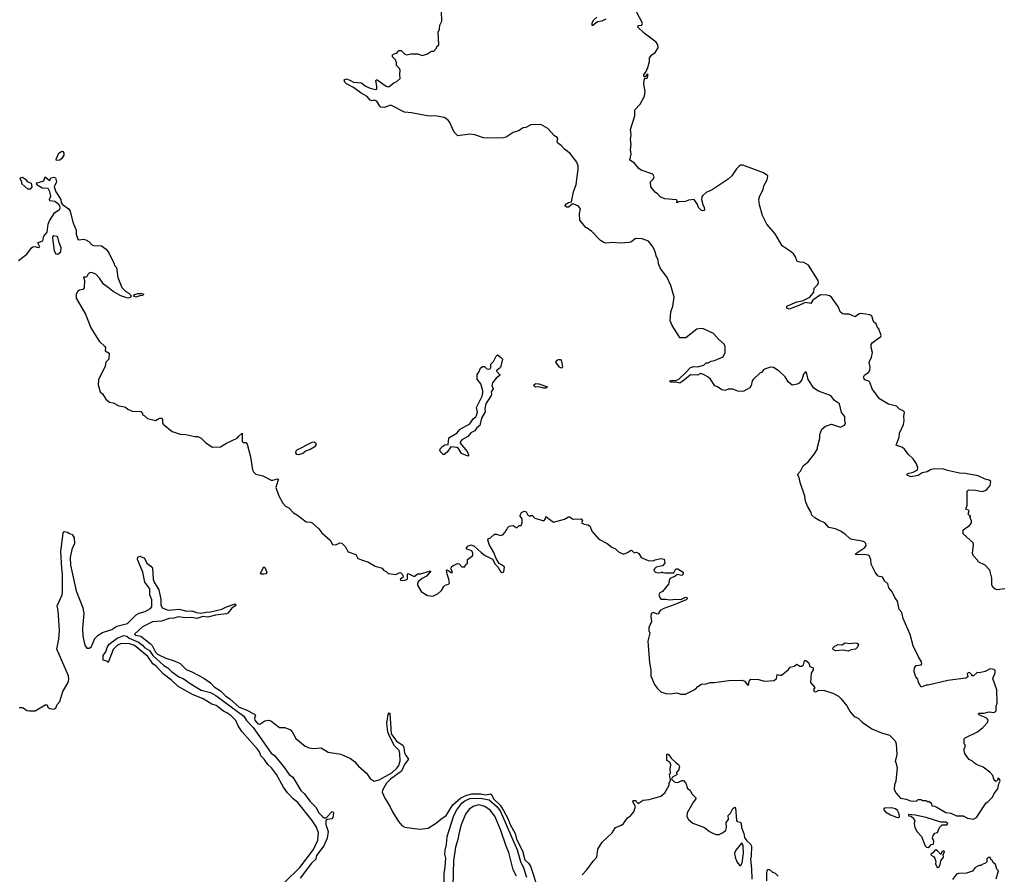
# Model space of a CAD drawing. Extents: x 2239781 to 2394849, y 665654 to 770575.
# Tile 88 of 147: x 2344998 to 2354989, y 674850 to 683520. Entities that reach past the tile are written whole.
import ezdxf

# ---------------------------------------------------------------- set-up
doc = ezdxf.new("R2010")
doc.units = 0

msp = doc.modelspace()

# ---------------------------------------------------------------- linework, layer by layer
at = {"layer": '0CON10XD'}
for points in [[(2354111.7, 676828.3), (2354090, 676855), (2354072.5, 676905), (2354077.5, 676945), (2354095, 676967.5), (2354145.8, 676974.2), (2354153.3, 676985), (2354148.8, 677005), (2354116.7, 677055), (2354065, 677167.5), (2354035, 677282.5), (2353961.2, 677445), (2353948, 677505), (2353922.5, 677535), (2353905, 677622.5), (2353877.3, 677657.3), (2353852, 677715), (2353816.7, 677755), (2353807.3, 677797.3), (2353775, 677822.5), (2353752.5, 677865), (2353735, 677872.5), (2353725, 677867.5), (2353707, 677877), (2353680, 677915), (2353636.7, 677995), (2353633.8, 678045), (2353616.7, 678085), (2353575, 678095.5), (2353495, 678090), (2353477.5, 678095), (2353483.3, 678105), (2353572, 678165), (2353586.2, 678185), (2353583.3, 678205), (2353565, 678223.3), (2353545, 678231.2), (2353445, 678248), (2353423.3, 678255), (2353375, 678301.2), (2353325, 678332.5), (2353275, 678356.2), (2353209.3, 678369.3), (2353166.1, 678416.1), (2353116.4, 678436.4), (2353066.4, 678466.4), (2353035, 678493.3), (2353025.9, 678525.9), (2352990, 678585), (2352971.2, 678635), (2352963.3, 678685), (2352916.7, 678825), (2352906.4, 678876.4), (2352888.8, 678905), (2352920.7, 678939.3), (2352947.5, 678995), (2352997.5, 679035), (2353062.5, 679115), (2353092.5, 679165), (2353092.5, 679185), (2353116.4, 679273.6), (2353118.3, 679311.7), (2353137.5, 679365), (2353173.9, 679396.1), (2353235, 679416.7), (2353325, 679387.5), (2353367.5, 679405), (2353376.7, 679425), (2353370, 679455), (2353370.8, 679495), (2353335.6, 679535.6), (2353315, 679622.5), (2353265.8, 679655.8), (2353235.9, 679695.9), (2353215, 679710), (2353102.3, 679752.3), (2353055, 679783.3), (2352999.3, 679869.3), (2352986.4, 679926.4), (2352975, 679950), (2352950, 679925), (2352932.5, 679865), (2352906.4, 679833.6), (2352887, 679823), (2352835, 679812.5), (2352797, 679847), (2352765, 679897.5), (2352705, 679953.3), (2352645, 679992.5), (2352613.6, 679996.4), (2352549.3, 679970.7), (2352525, 679942.5), (2352507, 679933), (2352440.5, 679869.5), (2352431.2, 679855), (2352421.7, 679808.3), (2352405.8, 679784.2), (2352345, 679750), (2352325, 679746.7), (2352285, 679753.3), (2352233, 679773), (2352185, 679772.5), (2352155, 679760), (2352123.6, 679763.6), (2352080, 679795), (2352050, 679805), (2352006.7, 679875), (2351985, 679893.3), (2351935, 679920), (2351905, 679930), (2351875, 679912.5), (2351803.5, 679916.5), (2351744.6, 679865.4), (2351695, 679833.3), (2351655, 679844.3), (2351605, 679842.5), (2351592.5, 679855), (2351625, 679863.8), (2351655, 679861.2), (2351685, 679874.2), (2351755, 679937.5), (2351805, 679993.3), (2351839.1, 680000.9), (2351875, 679997.3), (2351940, 680015), (2351965, 680040), (2351985, 680040), (2352015, 680057.5), (2352047, 680063), (2352135, 680100), (2352155.6, 680145), (2352157.5, 680205), (2352145, 680228), (2352088.9, 680278.9), (2352037.4, 680337.4), (2351935, 680383.3), (2351905, 680386.2), (2351869.3, 680380.7), (2351757, 680293), (2351691.7, 680291.7), (2351690, 680305), (2351617.3, 680417.3), (2351598, 680465), (2351606, 680555), (2351625.6, 680615), (2351637.5, 680705), (2351603.3, 680825), (2351567.5, 680905), (2351501.4, 680995), (2351480, 681045), (2351477.1, 681085), (2351460.8, 681115), (2351446.8, 681166.8), (2351425, 681212.5), (2351377.5, 681275), (2351315, 681296.7), (2351245, 681300), (2351205, 681266.2), (2351181.7, 681258.3), (2351095, 681252), (2351015, 681258.8), (2350945, 681253.8), (2350925, 681260), (2350890.7, 681280.7), (2350803, 681373), (2350756.1, 681406.1), (2350740.7, 681410.7), (2350680, 681485), (2350677.5, 681555), (2350687, 681603), (2350669.3, 681629.3), (2350615, 681651.2), (2350605, 681650), (2350565, 681618.9), (2350545, 681617.8), (2350534.6, 681624.6), (2350533.9, 681636.1), (2350545, 681653.1), (2350565, 681665.7), (2350596, 681674), (2350616.7, 681775), (2350645, 681850), (2350663.8, 682005), (2350663.3, 682035), (2350650, 682075), (2350583.3, 682163.3), (2350527, 682207), (2350493, 682243), (2350457, 682267), (2350452.5, 682285), (2350457.5, 682315), (2350452.5, 682325), (2350423.6, 682343.6), (2350356.4, 682416.4), (2350287, 682457), (2350185, 682452.5), (2350135, 682427.5), (2350105, 682422.5), (2350057.7, 682392.3), (2350005, 682376.2), (2349935, 682330), (2349908.3, 682321.7), (2349747, 682317), (2349705, 682323.3), (2349615, 682352.5), (2349565, 682357.5), (2349445, 682342.5), (2349405, 682380), (2349357.5, 682485), (2349343, 682503), (2349305, 682527.5), (2349235, 682541.2), (2349133.9, 682543.9), (2348973, 682577), (2348900.7, 682580.7), (2348765, 682652.5), (2348695, 682630), (2348663.6, 682633.6), (2348653, 682643), (2348620, 682695), (2348595, 682703.3), (2348575, 682696.7), (2348555, 682703.3), (2348525, 682740), (2348463.9, 682773.9), (2348385, 682831.2), (2348315, 682868.1), (2348297.5, 682885), (2348291.2, 682908.8), (2348315, 682919.2), (2348348.5, 682908.5), (2348385, 682886.7), (2348465, 682880), (2348506.4, 682846.4), (2348555, 682824), (2348607, 682813), (2348620, 682815), (2348622.5, 682845), (2348610, 682905), (2348615, 682910), (2348625, 682910), (2348715, 682846.2), (2348735, 682840), (2348745, 682843.3), (2348795, 682880), (2348826.1, 682893.9), (2348860, 682925), (2348853.3, 682965), (2348857, 683007), (2348850, 683025), (2348820, 683055), (2348820, 683085), (2348811.7, 683111.7), (2348780, 683145), (2348780, 683165), (2348803, 683177), (2348825, 683180), (2348845, 683207.5), (2348867, 683207), (2348903.6, 683173.6), (2348925, 683162.5), (2348965, 683172.5), (2349035, 683172.5), (2349085, 683157.5), (2349135, 683172.5), (2349175, 683200), (2349198.3, 683201.7), (2349228.3, 683231.7), (2349231.7, 683248.3), (2349250, 683265), (2349242.5, 683395), (2349257, 683423), (2349260, 683465), (2349280, 683505), (2349277.5, 683605)], [(2350945, 683526.7), (2350905, 683503.8), (2350862, 683498), (2350815, 683460), (2350805, 683460), (2350805, 683487.5), (2350822.7, 683517.3), (2350854.2, 683545.8)], [(2354995, 677747.5), (2354915, 677737.5), (2354895, 677742.5), (2354875, 677760), (2354862.5, 677785), (2354862.5, 677855), (2354842.5, 677935), (2354795, 677987.5), (2354725, 678020), (2354720, 678035), (2354675, 678080), (2354667.5, 678105), (2354677.5, 678195), (2354671.7, 678211.7), (2354570, 678305), (2354570, 678345), (2354635, 678390), (2354656.7, 678415), (2354656.7, 678435), (2354640, 678475), (2354650, 678485), (2354635, 678490), (2354623.6, 678503.6), (2354631.7, 678541.7), (2354600, 678555), (2354612.5, 678595), (2354611.7, 678738.3), (2354625, 678750), (2354695, 678747.5), (2354765, 678733.3), (2354793.3, 678743.3), (2354811.2, 678755), (2354845, 678796.2), (2354853.3, 678835), (2354835, 678848.8), (2354795, 678857.5), (2354725, 678892.5), (2354595, 678917.1), (2354535, 678918.6), (2354412.3, 678947.7), (2354375, 678958.9), (2354285, 678963.1), (2354245, 678957.5), (2354206.9, 678933.1), (2354155, 678922), (2354115, 678896), (2354045, 678884), (2354007, 678897), (2354002.5, 678905), (2354007.5, 678915), (2354065, 678931.2), (2354107.5, 678955), (2354111.2, 678975), (2354099.2, 679015), (2354064.4, 679065), (2354012.4, 679112.4), (2353975, 679164.4), (2353955, 679179.4), (2353892.5, 679205), (2353921.4, 679285), (2353925.8, 679325), (2353965.4, 679415), (2353971.1, 679455), (2353968.6, 679495), (2353977, 679537), (2353963.1, 679553.1), (2353925, 679568.9), (2353895, 679599.6), (2353815, 679618.9), (2353723, 679673), (2353646.9, 679776.9), (2353624.4, 679844.4), (2353615, 679854), (2353575, 679865.8), (2353565.5, 679875.5), (2353561.1, 679895), (2353571.4, 679915), (2353615, 679942.9), (2353625, 679968.8), (2353626.7, 679996.7), (2353618.5, 680045), (2353640, 680095), (2353650, 680145), (2353637.1, 680195), (2353638.8, 680225), (2353649.5, 680240.5), (2353735.3, 680304.7), (2353740, 680315), (2353715, 680383.3), (2353697.5, 680405), (2353690, 680435), (2353665, 680453.3), (2353657.3, 680467.3), (2353643.8, 680515), (2353625.5, 680525.5), (2353535, 680540.5), (2353516.2, 680535), (2353475, 680506.2), (2353415.9, 680534.1), (2353365, 680531.2), (2353346.1, 680536.1), (2353323.3, 680555), (2353306.2, 680605), (2353235.8, 680705), (2353215, 680718.6), (2353186.7, 680726.7), (2353125, 680729.2), (2353045, 680675.6), (2353025, 680641.4), (2352970.4, 680649.6), (2352887.5, 680615), (2352805, 680584.6), (2352782, 680595), (2352782.9, 680615), (2352885, 680658.5), (2352941.2, 680668.8), (2353015, 680706.7), (2353056.2, 680755), (2353058.8, 680795), (2353096.9, 680833.1), (2353102.9, 680855), (2353100, 680875), (2353000.5, 681030.5), (2352955, 681058.1), (2352915, 681059.2), (2352887.5, 681067.5), (2352870, 681115), (2352848.1, 681145), (2352815, 681173.6), (2352734.6, 681224.6), (2352665, 681348), (2352578.6, 681445), (2352533.6, 681533.6), (2352505, 681642.5), (2352497.3, 681695), (2352506.9, 681733.1), (2352541.7, 681798.3), (2352548.8, 681835), (2352583.9, 681896.1), (2352590, 681935), (2352545, 681966.2), (2352337, 682043), (2352315, 682043.3), (2352297.5, 682035), (2352271.7, 682008.3), (2352222.5, 681935), (2352188.3, 681901.7), (2352025, 681793.8), (2351965, 681766.7), (2351927.5, 681735), (2351918.3, 681721.7), (2351916.7, 681695), (2351928.8, 681645), (2351944.3, 681615), (2351945.7, 681594.3), (2351935, 681580), (2351915, 681586.2), (2351886.7, 681615), (2351876.7, 681645), (2351840, 681695), (2351785, 681690), (2351755, 681675.7), (2351687.5, 681672.5), (2351665, 681662.5), (2351670, 681685), (2351661.7, 681691.7), (2351545, 681703.3), (2351495, 681722.5), (2351470, 681755), (2351445, 681770), (2351402.5, 681825), (2351400, 681875), (2351430, 681905), (2351436.7, 681925), (2351423.6, 681953.6), (2351302.5, 681995), (2351280.5, 682010.5), (2351235, 682063.8), (2351187.5, 682095), (2351203.8, 682155), (2351196.7, 682205), (2351202.5, 682255), (2351196.2, 682305), (2351203.8, 682355), (2351196.2, 682405), (2351238, 682545), (2351238.8, 682605), (2351294.2, 682665), (2351336, 682745), (2351343.8, 682795), (2351330.5, 682865), (2351333.1, 682906.9), (2351341.7, 682928.3), (2351353.8, 682923.8), (2351365, 682927.5), (2351376.2, 682965), (2351363.3, 682966.7), (2351345, 682940), (2351335, 682940), (2351332, 682965), (2351352, 682988), (2351372, 683035), (2351387, 683097), (2351387.5, 683135), (2351412.5, 683165), (2351445, 683186.7), (2351475.8, 683235), (2351472.5, 683265), (2351455, 683293.8), (2351335, 683383.3), (2351270, 683445), (2351275, 683460), (2351310, 683465), (2351317.5, 683485), (2351255, 683600)], [(2345372.5, 682092.5), (2345367.5, 682105), (2345394.5, 682165.5), (2345426.4, 682186.4), (2345435, 682182.5), (2345443.8, 682165), (2345446, 682145), (2345426.7, 682113.3), (2345405, 682093.8), (2345372.5, 682092.5)], [(2344984.3, 681075.7), (2345069.7, 681140.3), (2345117.5, 681205), (2345132.5, 681215), (2345155, 681218.8), (2345185, 681210), (2345202.5, 681215), (2345182.5, 681255), (2345185, 681260), (2345233.6, 681276.4), (2345243.3, 681325), (2345276.7, 681365), (2345287.5, 681445), (2345301.1, 681478.9), (2345355.3, 681564.7), (2345400.8, 681595), (2345412, 681615), (2345394.2, 681644.2), (2345355, 681676.7), (2345301.7, 681681.7), (2345300, 681695), (2345312.5, 681735), (2345302.5, 681775), (2345286.4, 681806.4), (2345225, 681812.5), (2345172.5, 681845), (2345167.5, 681855), (2345175, 681866.7), (2345243, 681887), (2345255, 681927.5), (2345295, 681892.5), (2345305, 681890), (2345315, 681917.5)], [(2345105, 681800), (2345081.7, 681801.7), (2345020, 681855), (2345020, 681875), (2345002.5, 681905), (2345007.5, 681915), (2345025, 681922.5), (2345055, 681902.5), (2345075, 681880), (2345113, 681863), (2345120, 681825), (2345105, 681800)], [(2345315, 681917.5), (2345343.9, 681923.9), (2345360, 681915), (2345370, 681875), (2345346.7, 681825), (2345363.3, 681775), (2345415.7, 681695.7), (2345418.8, 681665), (2345429.7, 681649.7), (2345492.7, 681602.7), (2345508.9, 681578.9), (2345535.8, 681465), (2345572, 681385), (2345568.9, 681345), (2345586.2, 681295), (2345597.7, 681287.7), (2345645, 681293.1), (2345667.6, 681287.6), (2345700.3, 681270.3), (2345725, 681240), (2345745, 681230), (2345827.5, 681225), (2345875, 681192.5), (2345902.5, 681155), (2345957.5, 681045), (2345960, 681025), (2345980, 681005), (2345993.6, 680903.6), (2346032.5, 680805), (2346075, 680763.3), (2346106.4, 680746.4), (2346132.5, 680715), (2346119.7, 680700.3), (2346096.1, 680696.1), (2346025, 680718.8), (2345945, 680762.5), (2345896.7, 680805), (2345848.3, 680838.3), (2345808.8, 680898.8), (2345768.8, 680938.8), (2345726.4, 680956.4), (2345705, 680952.5), (2345687.5, 680935), (2345675, 680907.5), (2345643.3, 680906.7), (2345654.1, 680874.1), (2345651.7, 680798.3), (2345638.3, 680781.7), (2345605, 680777.5), (2345586.7, 680765), (2345570, 680735), (2345571.2, 680695), (2345665, 680532.5), (2345718.8, 680395), (2345805, 680257.5), (2345862.5, 680205), (2345867.5, 680195), (2345865, 680160), (2345907, 680137), (2345901.2, 680075), (2345872, 680045), (2345863.3, 680005), (2345796.2, 679865), (2345793.3, 679815), (2345812.5, 679745), (2345836.1, 679726.1), (2345870.5, 679670.5), (2345909.3, 679639.3), (2345945, 679632.5), (2346003.6, 679603.6), (2346045, 679596.7), (2346070.7, 679590.7), (2346095, 679570), (2346138.3, 679548.3), (2346225.9, 679545.9), (2346242.5, 679525), (2346245, 679510), (2346260, 679505), (2346295, 679473.3), (2346375, 679453.3), (2346415, 679476.7), (2346435, 679477.5), (2346446.7, 679465), (2346446.2, 679435), (2346455, 679417.5), (2346543.9, 679343.9), (2346625, 679316.7), (2346685, 679313.3), (2346775, 679293.3), (2346805, 679292.5), (2346840, 679275), (2346887, 679227), (2346955, 679183.3), (2347035, 679187.5), (2347095, 679222.5), (2347205, 679273.3), (2347220, 679295), (2347256.7, 679326.7), (2347255, 679240), (2347265, 679232.5), (2347291.7, 679231.7), (2347306.7, 679215), (2347340, 679085), (2347360, 678955), (2347371.7, 678931.7), (2347395, 678910), (2347465, 678893.3), (2347548.3, 678848.3), (2347565, 678847.5), (2347615, 678862.5), (2347622.5, 678855), (2347618.3, 678841.7), (2347597.5, 678775), (2347623.8, 678695), (2347666.2, 678615), (2347695.9, 678585.9), (2347727, 678567), (2347775, 678517.5), (2347817.5, 678495), (2347905, 678426.7), (2347953, 678423), (2347965, 678416.7), (2348034, 678355), (2348063.4, 678313.4), (2348149.3, 678239.3), (2348172.5, 678195), (2348205.7, 678194.3), (2348245, 678213.8), (2348265, 678210), (2348300, 678175), (2348332.3, 678122.3), (2348407.5, 678095), (2348430, 678055), (2348485, 678032.5), (2348531.7, 678021.7), (2348605, 677977.5), (2348677, 677957), (2348690, 677935), (2348715, 677922.5), (2348735, 677902.5), (2348815, 677892.5), (2348855, 677912.5), (2348865, 677907.5), (2348880, 677895), (2348890, 677875), (2348885, 677860), (2348860, 677845), (2348865, 677830), (2348905, 677832.5), (2348925, 677840), (2348931.7, 677848.3), (2348932.5, 677895), (2348938.3, 677901.7), (2348995, 677873.3), (2349006.4, 677873.6), (2349035, 677900), (2349065, 677897.5), (2349155, 677926.7), (2349170, 677925), (2349125.6, 677874.4), (2349080, 677850), (2349045, 677821.2), (2349034, 677805), (2349034.2, 677784.2), (2349070.3, 677720.3), (2349135, 677677.5), (2349189.3, 677670.7), (2349245, 677697.5), (2349279.3, 677730.7), (2349300.7, 677769.3), (2349315, 677782.5), (2349350, 677795), (2349357.5, 677805), (2349353.8, 677845), (2349336.2, 677895), (2349330, 677935), (2349335, 677937.5), (2349375, 677912.5), (2349388.3, 677911.7), (2349376.4, 677946.4), (2349379.5, 677970.5), (2349395, 677984), (2349445, 678002.5), (2349458.3, 677998.3), (2349485, 677970), (2349515, 677970), (2349521.7, 677988.3), (2349540, 678005), (2349542.5, 678045), (2349597, 678083), (2349596.4, 678106.4), (2349585, 678132.5), (2349535, 678147.5), (2349527.5, 678155), (2349545, 678180), (2349575, 678193.3), (2349605, 678182.5), (2349680, 678115), (2349722.5, 678085), (2349796.4, 678046.4), (2349823.3, 677995), (2349848.8, 677968.8), (2349875, 677922.5), (2349895, 677912.5), (2349911.7, 677918.3), (2349916, 677965), (2349895, 677985.8), (2349863.6, 678003.6), (2349833.8, 678053.8), (2349810, 678115), (2349761.2, 678195), (2349746.7, 678245), (2349750, 678255), (2349775, 678262.5), (2349815, 678300), (2349835, 678300), (2349875, 678287.5), (2349900, 678295), (2349925, 678320), (2349930, 678335), (2349945, 678350), (2349947.5, 678365), (2349965, 678382.5), (2350005, 678387.5), (2350035, 678370), (2350045, 678370), (2350065, 678390), (2350085, 678390), (2350097.5, 678415), (2350096.7, 678455), (2350077.5, 678485), (2350077.5, 678495), (2350090.7, 678519.3), (2350115, 678532.5), (2350138.3, 678528.3), (2350152.5, 678495), (2350173, 678483), (2350185, 678490), (2350205, 678490), (2350210, 678475), (2350225, 678462.5), (2350315, 678437.5), (2350332.5, 678455), (2350335, 678480), (2350415, 678424), (2350526.4, 678453.6), (2350565, 678476.7), (2350575, 678476.7), (2350615, 678453.3), (2350695, 678457.5), (2350707.5, 678435), (2350700, 678415), (2350725, 678402.5), (2350766.4, 678396.4), (2350785, 678377.5), (2350802.9, 678332.9), (2350875, 678250), (2350957.5, 678205), (2351005, 678168.8), (2351042.9, 678152.9), (2351075, 678122.5), (2351125, 678097.5), (2351165, 678113.3), (2351195, 678136.7), (2351207, 678137), (2351233, 678113), (2351255, 678117.5), (2351280, 678105), (2351303, 678063), (2351375, 678032), (2351425, 678031.2), (2351445, 678041.2), (2351505, 678053.3), (2351537.5, 678047.5), (2351542.5, 678005), (2351519.3, 677980.7), (2351455, 677966.7), (2351439.3, 677950.7), (2351433, 677933), (2351450, 677915), (2351475, 677910), (2351507, 677913), (2351515, 677920), (2351523, 677913), (2351545, 677910), (2351635, 677907.5), (2351655, 677950), (2351675, 677947.5), (2351730, 677915), (2351730, 677895), (2351715, 677880), (2351668.3, 677891.7), (2351645, 677870), (2351600, 677855), (2351590, 677845), (2351580, 677795), (2351519.3, 677720.7), (2351493.6, 677706.4), (2351483.3, 677685), (2351495, 677650), (2351505, 677642.5), (2351555, 677642), (2351595.8, 677634.2), (2351655, 677642), (2351705, 677638), (2351755, 677662.5), (2351770, 677655), (2351770, 677645), (2351760, 677635), (2351645, 677585.7), (2351532.7, 677547.3), (2351495, 677525.8), (2351475, 677493.8), (2351465, 677488.8), (2351427.3, 677507.3), (2351403.8, 677495), (2351401.2, 677465), (2351410, 677415), (2351383.3, 677355), (2351383.3, 677325), (2351392.5, 677295), (2351370.8, 677215), (2351388, 676995), (2351402, 676925), (2351402, 676865), (2351440, 676775), (2351465, 676737.5), (2351505, 676702.5), (2351552.7, 676682.7), (2351602.3, 676682.3), (2351665, 676691.2), (2351705, 676678.8), (2351753, 676677), (2351855, 676727.5), (2351880, 676755), (2351915, 676780), (2351965, 676782.5), (2352005, 676797.5), (2352045, 676797.5), (2352195, 676817.5), (2352325, 676818), (2352355, 676808), (2352385, 676766.7), (2352395, 676780), (2352399.6, 676810.4), (2352415, 676828.6), (2352495, 676825.8), (2352555, 676810), (2352655, 676816.7), (2352677.5, 676835), (2352683, 676877), (2352709.3, 676869.3), (2352728.3, 676871.7), (2352795.9, 676924.1), (2352815, 676952.5), (2352855, 676960), (2352885, 676982.5), (2352913, 676963), (2352935, 676962.5), (2352952.5, 676975), (2352960, 677015), (2352965, 677020), (2352975, 677017.5), (2353004.1, 676994.1), (2353015, 676957.5), (2353047.5, 676945), (2353050, 676925), (2353028.3, 676891.7), (2353022.5, 676795), (2353067.5, 676745), (2353053.3, 676725), (2353060, 676705), (2353075, 676700), (2353105, 676718.8), (2353165, 676715.6), (2353247.6, 676687.6), (2353305, 676655.7), (2353330, 676635), (2353390.6, 676560.6), (2353425, 676496.7), (2353465, 676452.5), (2353505, 676432.5), (2353545, 676392.5), (2353645, 676327.5), (2353743.6, 676283.6), (2353825, 676260), (2353880, 676205), (2353890, 676175), (2353897.5, 676065), (2353880, 675995), (2353887.5, 675985), (2353900, 675935), (2353887.5, 675795), (2353873.6, 675756.4), (2353870, 675715), (2353888, 675675), (2353935, 675623.3), (2353992.3, 675612.3), (2354036.1, 675593.9), (2354096.4, 675593.6), (2354115, 675610), (2354145, 675610), (2354155, 675600), (2354195, 675600), (2354205, 675590), (2354225, 675590), (2354238.3, 675578.3), (2354250, 675565), (2354253, 675543), (2354281.7, 675541.7), (2354305, 675532.5), (2354395, 675477.5), (2354445, 675471.9), (2354505, 675444.5), (2354572.5, 675442.5), (2354615, 675421.1), (2354675, 675410), (2354705, 675426.7), (2354803.6, 675576.4), (2354820, 675585), (2354868.3, 675631.7), (2354885, 675670), (2354921.7, 675718.3), (2354933, 675767), (2354947.5, 675795), (2354940, 675815), (2354925, 675830), (2354920, 675805), (2354907, 675793), (2354895, 675797.5), (2354883.8, 675815), (2354873.6, 675853.6), (2354842.5, 675885), (2354775, 675936.7), (2354705, 675963.3), (2354685, 675976.7), (2354665, 675996.7), (2354632.5, 676015), (2354607.5, 676045), (2354587.5, 676075), (2354580, 676105), (2354580, 676125), (2354590, 676135), (2354590, 676165), (2354580, 676175), (2354580, 676225), (2354590, 676235), (2354716.1, 676293.9), (2354771.7, 676338.3), (2354822.5, 676395), (2354823.3, 676415), (2354816.7, 676425), (2354803.3, 676436.7), (2354736.7, 676465), (2354726.7, 676475), (2354730, 676485), (2354785, 676484.4), (2354835, 676497.1), (2354883, 676493), (2354895, 676496.7), (2354905, 676510), (2354906.7, 676555), (2354917.5, 676585), (2354913, 676723), (2354872.5, 676835), (2354896.7, 676895), (2354896.1, 676916.1), (2354885, 676926.2), (2354845, 676934), (2354794.1, 676905.9), (2354735, 676892.5), (2354713, 676897), (2354675, 676862.5), (2354660, 676865), (2354660, 676875), (2354640, 676895), (2354625, 676897.5), (2354613.3, 676885), (2354620, 676855), (2354599.3, 676840.7), (2354415, 676816.7), (2354215, 676767.5), (2354195, 676770), (2354145, 676750), (2354117.5, 676795), (2354111.7, 676828.3)], [(2345385, 681142.5), (2345415, 681166), (2345418.7, 681205), (2345397.7, 681255), (2345383.2, 681313.2), (2345375, 681322), (2345345, 681328.8), (2345331.7, 681318.3), (2345328.8, 681305), (2345346.2, 681175), (2345365, 681146.2), (2345385, 681142.5)], [(2346175, 680704.3), (2346152.5, 680715), (2346166.1, 680733.9), (2346195, 680742), (2346235, 680743.3), (2346255.8, 680735.8), (2346245, 680722.5), (2346215, 680720), (2346175, 680704.3)], [(2349545, 679091.4), (2349480.5, 679120.5), (2349449.1, 679169.1), (2349435, 679181.2), (2349372.5, 679187.5), (2349336.4, 679133.6), (2349305, 679110), (2349295, 679110), (2349266.4, 679136.4), (2349260, 679155), (2349263, 679167), (2349290, 679195), (2349313, 679207), (2349345, 679210), (2349351.2, 679278.8), (2349432.5, 679325), (2349467.5, 679365), (2349565, 679418.8), (2349597.7, 679472.3), (2349625, 679492), (2349632.5, 679505), (2349642.5, 679542.5), (2349633.3, 679585), (2349688.8, 679701.2), (2349696.2, 679736.2), (2349696.4, 679756.4), (2349676.2, 679825), (2349640, 679875), (2349638.3, 679921.7), (2349656.1, 679943.9), (2349673.9, 679986.1), (2349695, 680002.5), (2349713, 680003), (2349738, 679978), (2349755, 679974.2), (2349770.8, 679979.2), (2349777.7, 679992.3), (2349777.5, 680025), (2349806.1, 680053.9), (2349831.7, 680108.3), (2349845, 680118.8), (2349877.9, 680097.9), (2349896, 680075), (2349880.8, 680005), (2349872.5, 679987.5), (2349855.9, 679974.1), (2349840, 679965), (2349836.7, 679955), (2349872.5, 679915), (2349833.8, 679885), (2349795, 679837.5), (2349789.3, 679809.3), (2349802.5, 679775), (2349783.3, 679745), (2349786.7, 679725), (2349780.7, 679709.3), (2349727, 679623), (2349716.2, 679575), (2349719.3, 679540.7), (2349682.6, 679477.4), (2349665.8, 679404.2), (2349635, 679380), (2349615, 679350), (2349575, 679327.5), (2349545, 679292.5), (2349485, 679257.5), (2349467.5, 679235), (2349467.5, 679225), (2349538.8, 679138.8), (2349552.5, 679105), (2349553.3, 679095), (2349545, 679091.4)], [(2350495, 679984), (2350474.1, 679994.1), (2350438, 680045), (2350450, 680065), (2350465, 680073.3), (2350485, 680071.5), (2350494.6, 680055), (2350505.6, 679995), (2350495, 679984)], [(2350315, 679780.5), (2350265, 679794.4), (2350233.3, 679793.3), (2350220, 679800), (2350214.2, 679815), (2350235, 679828.5), (2350265, 679826.5), (2350352.5, 679795), (2350335, 679783.5), (2350315, 679780.5)], [(2347825, 679104.5), (2347810.3, 679110.3), (2347800, 679125), (2347803.8, 679145), (2347814.3, 679155.7), (2347964.3, 679235.7), (2347985, 679238.2), (2348001.5, 679225), (2348003.9, 679205), (2347986.3, 679183.7), (2347945, 679160), (2347905, 679147.3), (2347869.7, 679120.3), (2347825, 679104.5)], [(2344993, 676543), (2345025, 676542.5), (2345075, 676512.5), (2345097, 676507), (2345155, 676510), (2345255, 676570), (2345275, 676570), (2345282.5, 676545), (2345302.3, 676532.3), (2345343.9, 676523.9), (2345365, 676536.7), (2345378.6, 676571.4), (2345405, 676603.3), (2345436.2, 676705), (2345490, 676795), (2345496.4, 676826.4), (2345493.8, 676863.8), (2345376, 677135), (2345393.8, 677235), (2345401.2, 677325), (2345386.7, 677525), (2345377.5, 677575), (2345427.5, 677685), (2345432.5, 677715), (2345433.3, 677895), (2345423.9, 677956.1), (2345416.2, 678125), (2345439.5, 678310.5), (2345445, 678327.5), (2345450.7, 678329.3), (2345481.7, 678321.7), (2345495, 678310), (2345528.3, 678298.3), (2345550, 678265), (2345552.5, 678205), (2345527.5, 678145), (2345510, 678065), (2345513.8, 677985), (2345570, 677725), (2345636.7, 677555), (2345646.7, 677495), (2345633.3, 677345), (2345637.5, 677265), (2345657.5, 677175), (2345680, 677145), (2345707, 677143), (2345725, 677160), (2345758.8, 677241.2), (2345795, 677277.5), (2345836.4, 677303.6), (2345932.5, 677335), (2345981.8, 677368.2), (2346091.1, 677395), (2346178.8, 677481.2), (2346211.3, 677498.7), (2346269.5, 677515), (2346325, 677547.6), (2346338, 677562), (2346339.7, 677579.7), (2346337, 677635), (2346318.4, 677685), (2346318.4, 677745), (2346268.4, 677815), (2346247.5, 677915), (2346192.7, 678042.7), (2346195, 678067.8), (2346216.9, 678076.9), (2346265, 678057.1), (2346286.5, 678005), (2346326.8, 677976.8), (2346345.8, 677955), (2346350.4, 677845), (2346361.6, 677815), (2346409.4, 677735), (2346428.6, 677638.6), (2346430.4, 677585), (2346444.6, 677555), (2346505, 677531.4), (2346615, 677541.3), (2346695, 677520.3), (2346745, 677522.3), (2346790.5, 677505), (2346835, 677498.2), (2346890.9, 677509.1)], [(2347445, 677893.8), (2347441.6, 677905), (2347475, 677969.2), (2347485, 677962.5), (2347504.4, 677915), (2347495, 677899.1), (2347475, 677894.2), (2347445, 677893.8)], [(2346890.9, 677509.1), (2346935, 677512.5), (2347049.8, 677540.2), (2347095, 677563.7), (2347183.4, 677593.4), (2347192.2, 677585), (2347184.5, 677575), (2347150.4, 677549.6), (2347110.6, 677499.4), (2347095, 677491.8), (2346985, 677479.6), (2346905, 677459.3), (2346855, 677464.2), (2346795, 677445.1), (2346745, 677456.1), (2346685, 677450.6), (2346605, 677461.7), (2346561.9, 677448.1), (2346515, 677444.2), (2346435, 677419.5), (2346345, 677410.6), (2346245, 677362.1), (2346161.5, 677285), (2346175.8, 677275), (2346227.2, 677267.2), (2346322.4, 677192.4), (2346341.9, 677171.9), (2346375, 677102.4), (2346395, 677084.2), (2346481.2, 677041.2), (2346565.8, 677015.8), (2346625, 676987.8), (2346686.2, 676926.2), (2346745, 676903.4), (2346865, 676839), (2346932.6, 676792.6), (2346971.9, 676751.9), (2347035, 676710.8), (2347085, 676659.6), (2347129.8, 676629.8), (2347225, 676546.5), (2347295, 676518.7), (2347380, 676475), (2347388.9, 676465), (2347380.9, 676435), (2347383.8, 676415), (2347415, 676376.9), (2347435, 676374), (2347485, 676406.2), (2347525, 676414.2), (2347545, 676405.5), (2347635, 676338.6), (2347688.6, 676338.6), (2347745, 676314.2), (2347763.1, 676295), (2347799.1, 676229.1), (2347895, 676148.8), (2347933.5, 676133.5), (2347975, 676126.2), (2348055, 676134.4), (2348128.3, 676088.3), (2348255, 676069.2), (2348355, 676023.8), (2348393.8, 675993.8), (2348435, 675946.4), (2348515, 675876.2), (2348553.4, 675823.4), (2348595, 675796), (2348645, 675808.3), (2348775, 675879.3), (2348825, 675926), (2348846.2, 675955), (2348857.8, 676002.2), (2348856.3, 676076.3), (2348846.6, 676106.6), (2348801.3, 676155), (2348745, 676258.9), (2348733.2, 676295), (2348722.6, 676385), (2348735, 676471.2), (2348745, 676487.9), (2348752, 676485), (2348768.6, 676275), (2348821.3, 676201.3), (2348885, 676160.5), (2348896, 676136), (2348902.1, 676082.1), (2348914.9, 676054.9), (2348940, 676025), (2348939.3, 676015), (2348902.2, 675965), (2348873.5, 675895), (2348761.2, 675815), (2348719.4, 675775), (2348678.8, 675705), (2348674.6, 675685), (2348701.5, 675621.5), (2348758.2, 675535), (2348780.4, 675485), (2348840.3, 675385), (2348874.4, 675344.4), (2348905, 675329.7), (2349055, 675308.1), (2349143.5, 675316.5), (2349228.5, 675371.5), (2349270.1, 675409.9), (2349324.4, 675445.6), (2349394.4, 675555.6), (2349473.3, 675626.7), (2349535, 675653.9), (2349585, 675665.9), (2349676.2, 675666.2), (2349725, 675656.7), (2349775, 675665.9), (2349787.8, 675657.8), (2349806.6, 675615), (2349871.8, 675551.8), (2349907.7, 675497.7), (2349950.3, 675415), (2349973.6, 675355), (2350024, 675265), (2350038.5, 675205), (2350098.1, 675088.1), (2350125, 674995.7), (2350161.4, 674961.4), (2350181.3, 674931.3), (2350255, 674705.8)], [(2347688.7, 674771.3), (2347841.1, 674918.9), (2347978.1, 675101.9), (2348024.3, 675195), (2348031.2, 675271.2), (2348008.9, 675328.9), (2347966.3, 675396.3), (2347819.6, 675579.6), (2347772.7, 675615), (2347715, 675675.6), (2347675, 675733.3), (2347602.2, 675862.2), (2347551.2, 675931.2), (2347515, 675963.5), (2347478.8, 676018.8), (2347445, 676052.9), (2347431.2, 676091.2), (2347410.8, 676120.8), (2347254.6, 676295), (2347214.6, 676355), (2347189.2, 676409.2), (2347140.7, 676460.7), (2347099.7, 676489.7), (2347064.3, 676505), (2346990.9, 676560.9), (2346948, 676575), (2346859.8, 676629.8), (2346751.2, 676675), (2346605, 676755.8), (2346538.3, 676818.3), (2346455, 676883.3), (2346380.9, 676960.9), (2346349.2, 676985), (2346299.3, 677059.3), (2346200.9, 677140.9), (2346160.9, 677170.9), (2346102.6, 677192.6), (2346020.6, 677189.4), (2345987.9, 677172.1), (2345947.7, 677132.3), (2345895, 677000), (2345881.7, 677011.7), (2345845, 677022.5), (2345845, 677070), (2345872, 677108), (2345885, 677152.5), (2345903.8, 677185), (2345987.5, 677245), (2346055, 677272.5), (2346085, 677266), (2346107.3, 677247.3), (2346203.3, 677205), (2346243.8, 677175), (2346268.3, 677148.3), (2346315, 677120.8), (2346349.8, 677069.8), (2346459.7, 676969.7), (2346500, 676945), (2346538.1, 676908.1), (2346612.6, 676852.6), (2346655.8, 676835), (2346725.8, 676785), (2346838.2, 676718.2), (2346935, 676693.1), (2346987.1, 676665), (2347272.9, 676455), (2347298.8, 676408.8), (2347365, 676338.9), (2347550.3, 676080.3), (2347582.2, 676055), (2347675, 675944.4), (2347731.8, 675861.8), (2347770.5, 675835), (2347851.6, 675701.6), (2347887.1, 675665), (2347941.8, 675591.8), (2348005, 675526.9), (2348028.2, 675478.2), (2348073, 675433), (2348086, 675424), (2348105.9, 675424.1), (2348163.3, 675485), (2348175, 675488), (2348182, 675475), (2348176.2, 675425), (2348165, 675412.5), (2348122.5, 675407.5), (2348104.4, 675395.6), (2348102.5, 675355), (2348126.4, 675285), (2348118.9, 675215), (2348085, 675138.6), (2348010.9, 675039.1), (2348002.7, 675005), (2347958.6, 674961.4), (2347845, 674810)], [(2353405, 677113.3), (2353355, 677123.3), (2353277, 677117), (2353251.7, 677131.7), (2353250, 677145), (2353271.7, 677168.3), (2353285, 677170), (2353295, 677180), (2353341.7, 677178.3), (2353375, 677198.8), (2353425, 677190), (2353471.2, 677198.8), (2353495, 677196), (2353507.5, 677185), (2353500, 677155), (2353480, 677135), (2353435, 677127.5), (2353405, 677113.3)], [(2350705.4, 674844.6), (2350753.7, 674896.3), (2350815.4, 674984.6), (2350853.8, 675025), (2350865.6, 675105), (2350908.9, 675175), (2351009.5, 675270.5), (2351045, 675324.2), (2351105, 675348.9), (2351125.3, 675364.7), (2351165, 675424), (2351195.9, 675444.1), (2351230, 675485), (2351246.7, 675536.7), (2351218.8, 675585), (2351222.3, 675597.7), (2351247.5, 675597.5), (2351275, 675570), (2351325, 675602.5), (2351385, 675607.5), (2351505, 675643.3), (2351542.5, 675675), (2351587.5, 675755), (2351587.5, 675775), (2351600, 675805), (2351592.5, 675865), (2351600, 675875), (2351597.5, 675915), (2351606.2, 675965), (2351595, 675986.7), (2351563.8, 676005), (2351565, 676067.5), (2351575, 676070), (2351585, 676063.3), (2351609.1, 676029.1), (2351659.4, 675979.4), (2351682, 675965), (2351692.5, 675945), (2351687.7, 675912.3), (2351660, 675875), (2351668.3, 675861.7), (2351623.3, 675836.7), (2351610, 675815), (2351644.1, 675784.1), (2351675, 675780), (2351715, 675802.5), (2351735, 675802.5), (2351755.9, 675775.9), (2351775, 675720), (2351800, 675705), (2351816.4, 675666.4), (2351860, 675625), (2351860, 675615), (2351833.9, 675586.1), (2351770, 675475), (2351766.7, 675435), (2351782.5, 675405), (2351827.3, 675367.3), (2351945.6, 675325.6), (2351996.7, 675285), (2352045, 675259.2), (2352065, 675252.5), (2352095.7, 675254.3), (2352135, 675273.8), (2352162.3, 675297.7), (2352170.8, 675325), (2352167.5, 675375), (2352188.6, 675405), (2352188, 675445), (2352210, 675470), (2352235, 675516.7), (2352255, 675530), (2352262.5, 675525), (2352270, 675395), (2352276.4, 675386.4), (2352307.7, 675377.7), (2352318.3, 675368.3), (2352323.3, 675325), (2352346.7, 675265), (2352352.5, 675225), (2352375, 675190), (2352413.3, 675155), (2352422, 675135), (2352420.6, 675035), (2352414.4, 675005), (2352422.2, 674905), (2352427.7, 674802.3)], [(2349309.3, 674665), (2349303.7, 674853.7), (2349316.2, 674925), (2349320.9, 675015), (2349313.1, 675055), (2349313.5, 675095), (2349327.8, 675152.2), (2349335, 675233.3), (2349403.1, 675445), (2349432.8, 675505), (2349485, 675570.9), (2349515, 675595.7), (2349565, 675617.6), (2349675, 675623.4), (2349760.9, 675605), (2349842.2, 675535), (2349875, 675488), (2350045, 675098.2), (2350078.8, 674978.8), (2350110.8, 674915), (2350140.1, 674820.1)], [(2350040.4, 674830.4), (2350005.4, 674895), (2349962, 675072), (2349932.9, 675135), (2349875.4, 675305), (2349818.5, 675438.5), (2349771.9, 675501.9), (2349719, 675539), (2349655, 675553.3), (2349607.4, 675542.6), (2349559, 675511), (2349520.9, 675459.1), (2349477.8, 675352.2), (2349457.5, 675275), (2349445, 675203.8), (2349420.3, 675125), (2349400, 674985), (2349387.8, 674605)], [(2353915, 675426.7), (2353925, 675432.5), (2353922.5, 675465), (2353905, 675496), (2353885, 675514.3), (2353845, 675524.2), (2353775, 675522.5), (2353767.5, 675515), (2353767.5, 675505), (2353783.3, 675485), (2353832.5, 675455), (2353895, 675428.8), (2353915, 675426.7)], [(2354215, 675123.3), (2354229.3, 675130.7), (2354245, 675152.5), (2354270, 675155), (2354272.5, 675185), (2354260, 675215), (2354267.5, 675245), (2354285, 675267.5), (2354310, 675275), (2354330, 675325), (2354358.3, 675351.7), (2354405, 675351.2), (2354416, 675365), (2354395, 675378.6), (2354345, 675378), (2354197.5, 675425), (2354085, 675451.2), (2354015, 675457.5), (2354015, 675443.3), (2354045, 675440), (2354070, 675415), (2354070, 675405), (2354080, 675395), (2354072.5, 675365), (2354080, 675325), (2354105, 675282.5), (2354150, 675235), (2354185, 675137.5), (2354200, 675125), (2354215, 675123.3)], [(2352315, 674940), (2352327.5, 674965), (2352341.4, 675065), (2352338.8, 675138.8), (2352325, 675170), (2352263.9, 675096.1), (2352250, 675065), (2352256.2, 675025), (2352275.8, 674975.8), (2352305, 674940), (2352315, 674940)], [(2354315, 674918.8), (2354325, 674922), (2354339.2, 674945), (2354346, 674985), (2354373.3, 675025), (2354370, 675045), (2354381.7, 675081.7), (2354375, 675086.7), (2354353.6, 675076.4), (2354345, 675050), (2354309.5, 675089.5), (2354295, 675097.5), (2354280.8, 675089.2), (2354265, 675066.7), (2354242.5, 675055), (2354247.5, 675045), (2354271.7, 675031.7), (2354282.5, 675015), (2354292.5, 674975), (2354290, 674955), (2354302.5, 674925), (2354315, 674918.8)], [(2354907.5, 674805), (2354930, 674885), (2354913.3, 674903.3), (2354898.3, 674948.3), (2354871.7, 674971.7), (2354870, 674985), (2354851.7, 675001.7), (2354845, 675020), (2354825, 675020), (2354811.7, 675008.3), (2354810, 674975), (2354798.3, 674961.7), (2354765, 674950), (2354755, 674940), (2354735, 674940), (2354715, 674930), (2354690, 674915), (2354667, 674883), (2354605, 674862.5), (2354525, 674857.5), (2354505, 674850), (2354462.3, 674797.7)], [(2352580, 674785), (2352577.5, 674865), (2352585, 674900), (2352605, 674900), (2352635, 674870), (2352665, 674860), (2352695, 674830)]]:
    msp.add_lwpolyline(points, dxfattribs=at)

doc.saveas('drawing.dxf')
